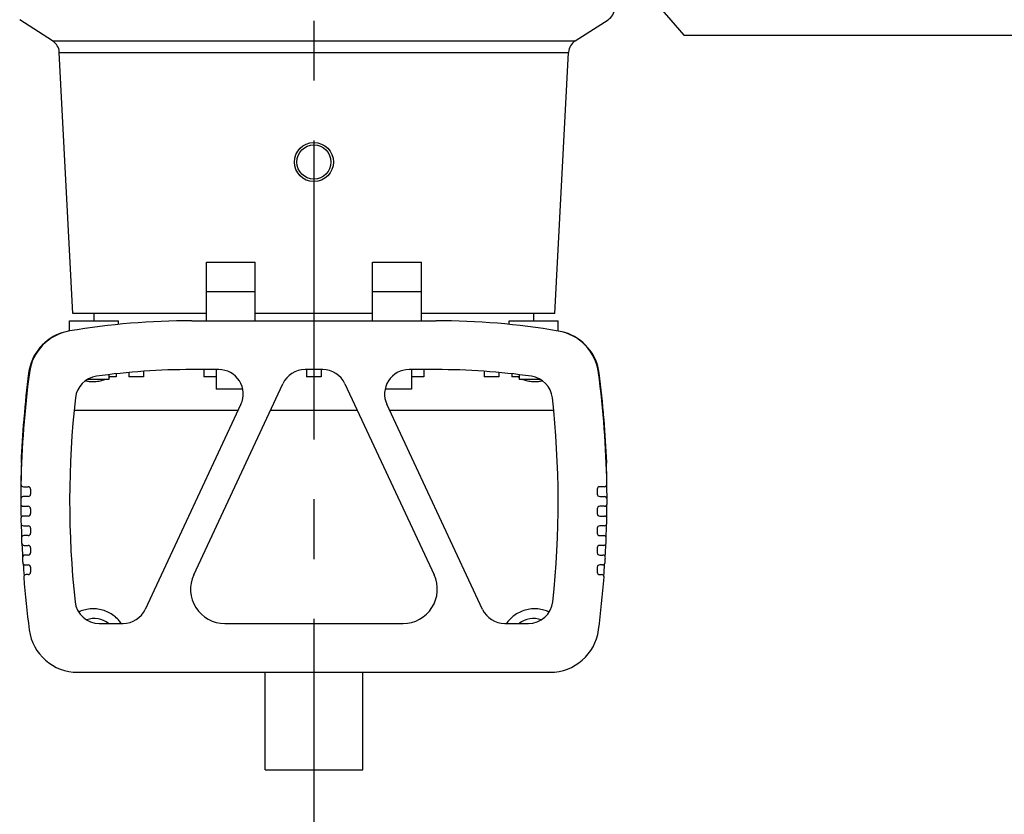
# Model space of a CAD drawing. Extents: x 0 to 594, y 0 to 420.
# Tile 44 of 67: x 512 to 552, y 172 to 204. Entities that reach past the tile are written whole.
import ezdxf

# ---------------------------------------------------------------- set-up
doc = ezdxf.new("R2010")
doc.units = 0
doc.header["$LTSCALE"] = 32.67
doc.linetypes.add('CENTER', pattern=[0.6, 0.375, -0.075, 0.075, -0.075])
doc.layers.get('0').update_dxf_attribs({"linetype": 'CONTINUOUS'})
doc.layers.add('DEFAULT_1', color=7, linetype='CENTER')
doc.layers.add('DRA_ITEM', color=7, linetype='CONTINUOUS')

msp = doc.modelspace()

# ---------------------------------------------------------------- linework, layer by layer
at = {"color": 7, "linetype": 'CONTINUOUS'}
for p, q in [((513.42368, 203.51268), (512.07783, 204.37847)), ((534.82108, 203.51268), (536.16693, 204.37847)), ((514.25864, 192.3464), (513.69824, 203.03947)), ((533.98612, 192.3464), (534.54652, 203.03947)), ((519.72238, 192.0464), (519.72238, 194.4464)), ((519.72238, 194.4464), (521.72238, 194.4464)), ((521.72238, 192.0464), (521.72238, 194.4464)), ((526.52238, 194.4464), (528.52238, 194.4464)), ((526.52238, 192.0464), (526.52238, 194.4464)), ((528.52238, 192.0464), (528.52238, 194.4464)), ((519.72238, 193.2464), (521.72238, 193.2464)), ((526.52238, 193.2464), (528.52238, 193.2464)), ((519.72238, 192.3464), (514.25864, 192.3464)), ((515.12238, 192.0464), (515.12238, 192.3464)), ((526.52238, 192.3464), (521.72238, 192.3464)), ((533.98612, 192.3464), (528.52238, 192.3464)), ((533.12238, 192.0464), (533.12238, 192.3464)), ((514.12238, 191.6268), (514.12238, 192.0464)), ((514.12239, 192.0464), (516.12237, 192.0464)), ((516.12238, 191.89602), (516.12238, 192.0464)), ((519.12238, 192.0464), (529.12238, 192.0464)), ((532.12238, 191.89602), (532.12238, 192.0464)), ((532.12239, 192.0464), (534.12237, 192.0464)), ((534.12238, 191.6268), (534.12238, 192.0464)), ((516.02238, 189.87426), (516.02238, 189.7464)), ((516.54777, 189.92777), (516.54777, 189.7464)), ((517.14777, 189.97668), (517.14777, 189.7464)), ((520.22864, 190.0464), (519.12238, 190.0464)), ((519.62238, 190.0464), (519.62238, 189.7464)), ((520.12238, 190.0464), (520.12238, 189.2464)), ((524.48531, 190.0464), (523.75945, 190.0464)), ((523.82238, 190.0464), (523.82238, 189.7464)), ((524.42238, 190.0464), (524.42238, 189.7464)), ((529.12238, 190.0464), (528.01612, 190.0464)), ((528.12238, 190.0464), (528.12238, 189.2464)), ((528.62238, 190.0464), (528.62238, 189.7464)), ((531.09699, 189.97668), (531.09699, 189.7464)), ((531.69699, 189.92777), (531.69699, 189.7464)), ((532.22238, 189.87426), (532.22238, 189.7464)), ((515.72238, 189.6464), (514.85826, 189.6464)), ((515.72238, 189.8392), (515.72238, 189.6464)), ((516.02238, 189.7464), (515.72238, 189.7464)), ((517.14777, 189.7464), (516.54777, 189.7464)), ((519.20151, 181.63806), (522.85314, 189.46901)), ((520.12238, 189.7464), (519.62238, 189.7464)), ((524.42238, 189.7464), (523.82238, 189.7464)), ((525.39162, 189.46901), (529.04325, 181.63806)), ((528.62238, 189.7464), (528.12238, 189.7464)), ((531.69699, 189.7464), (531.09699, 189.7464)), ((532.52238, 189.7464), (532.22238, 189.7464)), ((532.52238, 189.8392), (532.52238, 189.6464)), ((533.38808, 189.6464), (532.52238, 189.6464)), ((521.20704, 189.2464), (520.12238, 189.2464)), ((528.12238, 189.2464), (527.03772, 189.2464)), ((521.13495, 188.62378), (517.21797, 180.22378)), ((531.0268, 180.22378), (527.10981, 188.62378)), ((512.26414, 187.9964), (512.24407, 187.9964)), ((512.26737, 188.03441), (512.2473, 188.03441)), ((535.97891, 188.03441), (535.99898, 188.03441)), ((535.98212, 187.9964), (536.00219, 187.9964)), ((512.2389, 187.68275), (512.21884, 187.68275)), ((536.00722, 187.68275), (536.02727, 187.68275)), ((512.21299, 187.32277), (512.19295, 187.32277)), ((512.19308, 187.00913), (512.17304, 187.00913)), ((512.15497, 186.2464), (512.13495, 186.2464)), ((512.16887, 186.56004), (512.14885, 186.56004)), ((536.09051, 186.2464), (536.11053, 186.2464)), ((512.15349, 186.20957), (512.13348, 186.20957)), ((536.09197, 186.20957), (536.11198, 186.20957)), ((512.22877, 185.2464), (512.42234, 185.2464)), ((512.52234, 185.1464), (512.52234, 184.9464)), ((535.72242, 185.1464), (535.72242, 184.9464)), ((536.01631, 185.2464), (535.82242, 185.2464)), ((512.42234, 184.8464), (512.22254, 184.8464)), ((535.82242, 184.8464), (536.02227, 184.8464)), ((512.22247, 184.4464), (512.42234, 184.4464)), ((512.52234, 184.3464), (512.52234, 184.1464)), ((535.72242, 184.3464), (535.72242, 184.1464)), ((536.02225, 184.4464), (535.82242, 184.4464)), ((512.42234, 184.0464), (512.22828, 184.0464)), ((535.82242, 184.0464), (536.01617, 184.0464)), ((512.23222, 183.6464), (512.42234, 183.6464)), ((512.52234, 183.5464), (512.52234, 183.3464)), ((535.72242, 183.5464), (535.72242, 183.3464)), ((536.01214, 183.6464), (535.82242, 183.6464)), ((512.42234, 183.2464), (512.25007, 183.2464)), ((535.82242, 183.2464), (535.99403, 183.2464)), ((512.25803, 182.8464), (512.42234, 182.8464)), ((512.52234, 182.7464), (512.52234, 182.5464)), ((535.72242, 182.7464), (535.72242, 182.5464)), ((535.98598, 182.8464), (535.82242, 182.8464)), ((512.42234, 182.4464), (512.28793, 182.4464)), ((535.82242, 182.4464), (535.95581, 182.4464)), ((512.29992, 182.0464), (512.42234, 182.0464)), ((512.52234, 181.9464), (512.52234, 181.7464)), ((535.72242, 181.9464), (535.72242, 181.7464)), ((535.94373, 182.0464), (535.82242, 182.0464)), ((512.42234, 181.6464), (512.34192, 181.6464)), ((535.82242, 181.6464), (535.90146, 181.6464)), ((515.33773, 179.6464), (516.31166, 179.6464)), ((520.47034, 179.6464), (527.77442, 179.6464)), ((531.9331, 179.6464), (532.9051, 179.6464)), ((514.45094, 177.6464), (533.79147, 177.6464)), ((522.12238, 173.6464), (522.12238, 177.6464)), ((526.12238, 173.6464), (526.12238, 177.6464)), ((522.12238, 173.6464), (526.12238, 173.6464))]:
    msp.add_line(p, q, dxfattribs=at)
at = {"color": 9, "linetype": 'CONTINUOUS'}
for p, q in [((513.42368, 203.51268), (534.82108, 203.51268)), ((513.69824, 203.03947), (534.54652, 203.03947)), ((514.3184, 188.3803), (521.02143, 188.38034)), ((522.34548, 188.38034), (525.89928, 188.38034)), ((527.22333, 188.38034), (533.92813, 188.3803))]:
    msp.add_line(p, q, dxfattribs=at)
at = {"color": 7, "linetype": 'CONTINUOUS'}
for radius in [0.8, 0.7]:
    msp.add_circle((524.12238, 198.5464), radius, dxfattribs=at)
for centre, radius, start, end in [((535.84232, 204.88308), 0.6, 302.753485, 357), ((513.09906, 203.00807), 0.6, 3, 57.246515), ((535.1457, 203.00807), 0.6, 122.753484, 177), ((519.12238, 162.0464), 30, 90, 99.594068), ((529.12238, 162.0464), 30, 80.400907, 90), ((514.42721, 189.64994), 2, 106.550718, 172.737874), ((514.45571, 189.65477), 2, 99.594068, 172.40543), ((533.79147, 189.65436), 2, 7.566899, 80.400907), ((533.81755, 189.64994), 2, 7.262126, 73.32457), ((552.12238, 184.6326), 40, 172.40543, 178.974939), ((552.12238, 184.8464), 40, 172.737874, 175.429194), ((519.12238, 162.0464), 28, 90, 98.019023), ((520.22864, 189.0464), 1, 335, 90), ((523.75945, 189.0464), 1, 90, 155), ((524.48531, 189.0464), 1, 25, 90), ((528.01612, 189.0464), 1, 90, 205), ((529.12238, 162.0464), 28, 81.976616, 90), ((496.12238, 184.65038), 40, 0.999522, 7.566899), ((496.12238, 184.8464), 40, 4.570589, 7.262126), ((515.35583, 188.78239), 1, 98.019023, 173.560358), ((532.89097, 188.7821), 1, 6.411484, 81.976616), ((552.12238, 184.6326), 38, 173.560358, 186.184771), ((496.12238, 184.65038), 38, 353.78753, 6.411484), ((552.10238, 184.6326), 40, 175.176013, 177.687773), ((552.10238, 184.6326), 40, 175.121361, 175.17554), ((496.14238, 184.65038), 40, 4.801349, 4.853076), ((496.14238, 184.65038), 40, 2.286735, 4.798426), ((552.10238, 184.6326), 40, 177.68954, 177.74057), ((496.14238, 184.65038), 40, 2.23394, 2.286177), ((552.12238, 184.8464), 40, 178.048049, 179.281052), ((496.12238, 184.8464), 40, 0.87844, 1.951903), ((552.12238, 184.8464), 40, 179.323997, 180.071428), ((512.22877, 185.3464), 0.1, 178.974939, 270), ((512.42234, 185.1464), 0.1, 0, 90), ((535.82242, 185.1464), 0.1, 90, 180), ((536.01631, 185.3464), 0.1, 270, 0.999522), ((496.12238, 184.8464), 40, 359.928658, 0.674845), ((552.12238, 184.6326), 40, 179.836584, 180.123781), ((512.22254, 184.7464), 0.1, 90, 179.836584), ((512.42234, 184.9464), 0.1, 270, 360), ((535.82242, 184.9464), 0.1, 180, 270), ((536.02227, 184.7464), 0.1, 0.137881, 90), ((496.12238, 184.65038), 40, 359.850684, 0.137881), ((512.22247, 184.5464), 0.1, 180.123781, 270), ((552.12238, 184.8464), 40, 180.504821, 181.222389), ((512.42234, 184.3464), 0.1, 0, 90), ((535.82242, 184.3464), 0.1, 90, 180), ((536.02225, 184.5464), 0.1, 270, 359.850684), ((496.12238, 184.8464), 40, 358.776524, 359.495251), ((512.22828, 183.9464), 0.1, 90, 180.98542), ((552.12238, 184.6326), 40, 180.98542, 181.272673), ((512.42234, 184.1464), 0.1, 270, 360), ((535.82242, 184.1464), 0.1, 180, 270), ((536.01617, 183.9464), 0.1, 358.989041, 90), ((496.12238, 184.65038), 40, 358.701786, 358.989041), ((512.23222, 183.7464), 0.1, 181.272673, 270), ((552.12238, 184.8464), 40, 181.634244, 182.362994), ((512.42234, 183.5464), 0.1, 0, 90), ((535.82242, 183.5464), 0.1, 90, 180), ((536.01214, 183.7464), 0.1, 270, 358.701786), ((496.12238, 184.8464), 40, 357.63579, 358.367088), ((512.25007, 183.1464), 0.1, 90, 182.134653), ((552.12238, 184.6326), 40, 182.134653, 182.422077), ((512.42234, 183.3464), 0.1, 270, 360), ((535.82242, 183.3464), 0.1, 180, 270), ((535.99403, 183.1464), 0.1, 357.839794, 90), ((496.12238, 184.65038), 40, 357.552365, 357.839794), ((512.25803, 182.9464), 0.1, 182.422077, 270), ((552.12238, 184.8464), 40, 182.816702, 183.495402), ((512.42234, 182.7464), 0.1, 0, 90), ((535.82242, 182.7464), 0.1, 90, 180), ((535.98598, 182.9464), 0.1, 270, 357.552365), ((496.12238, 184.8464), 40, 356.502698, 357.184747), ((512.28793, 182.3464), 0.1, 90, 183.284746), ((552.12238, 184.6326), 40, 183.284746, 183.572458), ((512.42234, 182.5464), 0.1, 270, 360), ((535.82242, 182.5464), 0.1, 180, 270), ((535.95581, 182.3464), 0.1, 356.689677, 90), ((496.12238, 184.65038), 40, 356.401957, 356.689677), ((512.29992, 182.1464), 0.1, 183.572458, 270), ((552.12238, 184.8464), 40, 183.973502, 184.657499), ((512.42234, 181.9464), 0.1, 0, 90), ((535.82242, 181.9464), 0.1, 90, 180), ((535.94373, 182.1464), 0.1, 270, 356.401957), ((496.12238, 184.8464), 40, 355.33987, 356.028582), ((512.34192, 181.5464), 0.1, 90, 184.436165), ((552.12238, 184.6326), 40, 184.436165, 187.539853), ((512.42234, 181.7464), 0.1, 270, 360), ((520.47034, 181.0464), 1.4, 155, 270), ((527.77442, 181.0464), 1.4, 270, 25), ((535.82242, 181.7464), 0.1, 180, 270), ((496.12238, 184.65038), 40, 352.433101, 355.538223), ((535.90146, 181.5464), 0.1, 355.538223, 90), ((515.33773, 180.6464), 1, 186.184771, 270), ((516.31166, 180.6464), 1, 270, 335), ((531.9331, 180.6464), 1, 205, 270), ((532.9051, 180.6464), 1, 270, 353.78753), ((515.12238, 178.8464), 1, 53.498687, 107.791067), ((533.12238, 178.8464), 1, 72.282618, 126.501367), ((514.45094, 179.6464), 2, 187.539853, 270), ((533.79147, 179.6464), 2, 270, 352.433101)]:
    msp.add_arc(centre, radius, start, end, dxfattribs=at)
at = {"color": 9, "linetype": 'CONTINUOUS'}
for points, knots in [([(514.77527, 189.59146), (514.82476, 189.5791), (514.95033, 189.55549), (515.15491, 189.54793), (515.36992, 189.57864), (515.50369, 189.6205), (515.56274, 189.64373)], [0, 0, 0, 0, 0.19079975, 0.4770597, 0.76264132, 1, 1, 1, 1]), ([(532.68192, 189.64377), (532.74121, 189.62044), (532.87523, 189.57854), (533.09051, 189.54789), (533.29553, 189.55557), (533.42152, 189.5794), (533.47142, 189.59194)], [0, 0, 0, 0, 0.23767914, 0.52250961, 0.80804771, 1, 1, 1, 1]), ([(516.23768, 179.64907), (516.20209, 179.69971), (516.10912, 179.81502), (515.9349, 179.97214), (515.71418, 180.10767), (515.47196, 180.20083), (515.21644, 180.24833), (514.95637, 180.24841), (514.71217, 180.20315), (514.56074, 180.1471), (514.49304, 180.11573)], [0, 0, 0, 0, 0.09475327, 0.2260074, 0.35760566, 0.48946008, 0.62151129, 0.75367604, 0.88579836, 1, 1, 1, 1]), ([(533.75017, 180.11645), (533.68295, 180.14749), (533.53204, 180.20325), (533.28841, 180.24841), (533.02834, 180.24834), (532.77282, 180.20084), (532.5306, 180.10767), (532.30987, 179.97215), (532.13566, 179.81504), (532.04267, 179.69972), (532.00708, 179.64907)], [0, 0, 0, 0, 0.11341674, 0.24565628, 0.37793659, 0.51010112, 0.64207582, 0.7737807, 0.90515297, 1, 1, 1, 1])]:
    msp.add_open_spline(points, degree=3, knots=knots, dxfattribs=at)
for points in [[(515.72471, 189.7203), (515.72772, 189.72198), (515.73074, 189.72367), (515.73374, 189.72537)], [(515.73374, 189.72537), (515.74426, 189.73133), (515.75469, 189.73742), (515.76505, 189.74366)], [(532.47966, 189.74369), (532.49003, 189.73744), (532.50049, 189.73134), (532.51103, 189.72537)], [(532.51103, 189.72537), (532.51403, 189.72367), (532.51704, 189.72197), (532.52006, 189.7203)]]:
    msp.add_open_spline(points, degree=3, dxfattribs=at)
at = {"layer": 'DEFAULT_1', "color": 7, "linetype": 'CENTER'}
msp.add_line((524.12238, 277.84199), (524.12238, 168.18045), dxfattribs=at)
at = {"layer": 'DRA_ITEM', "color": 2, "linetype": 'CONTINUOUS'}
for p, q in [((526.38043, 218.76991), (539.26799, 203.73794)), ((539.26799, 203.73794), (542.57023, 203.73794)), ((542.57023, 203.73794), (572.97023, 203.73794))]:
    msp.add_line(p, q, dxfattribs=at)

doc.saveas('drawing.dxf')
